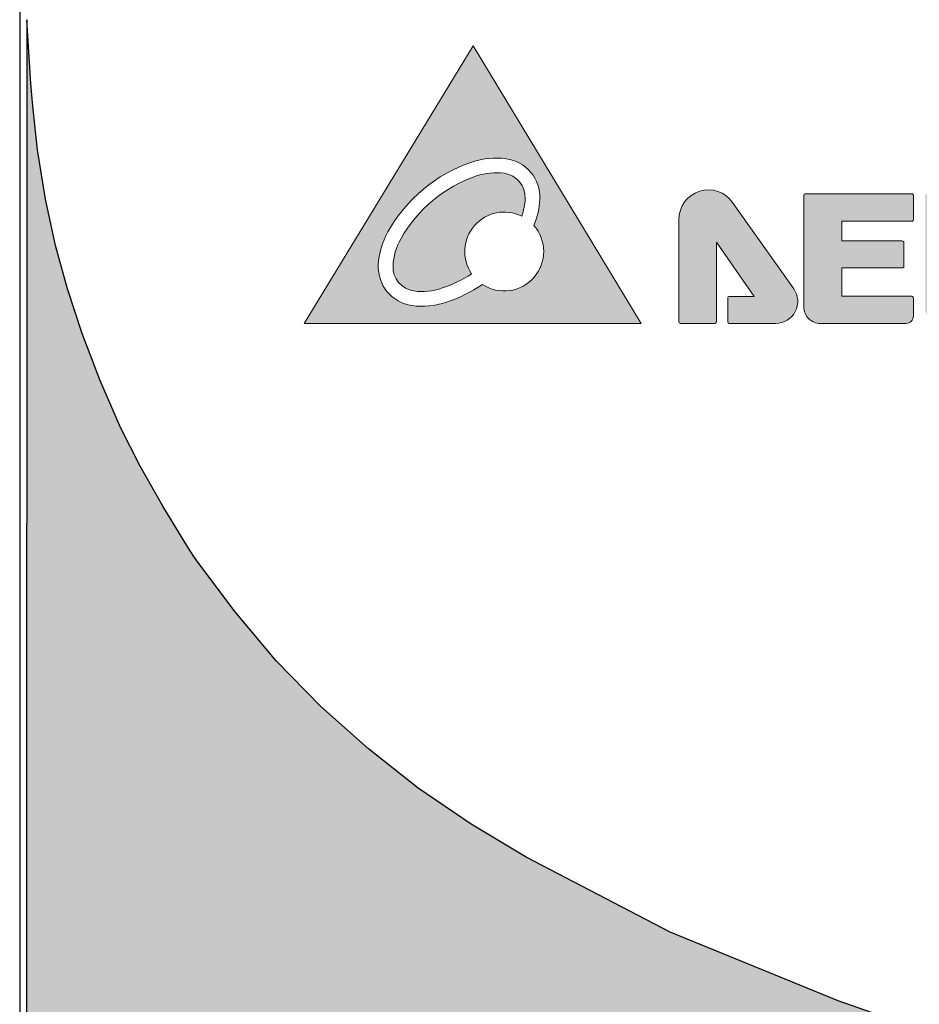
# Model space of a CAD drawing. Header units: inches. Extents: x 0 to 5108, y 0 to 2887.
# Tile 6 of 7: x 311 to 337, y 155 to 183. Entities that reach past the tile are written whole.
import ezdxf

# ---------------------------------------------------------------- set-up
doc = ezdxf.new("R2010")
doc.units = ezdxf.units.IN
doc.header["$MEASUREMENT"] = 0

msp = doc.modelspace()

# ---------------------------------------------------------------- hatches: boundary and pattern name
msp.add_hatch(color=18).paths.add_polyline_path([(360.7479356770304, 136.8534988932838), (360.3973909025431, 138.039693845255), (359.9889799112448, 139.1147081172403), (359.5232489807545, 140.0722919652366), (359.4440339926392, 140.2261081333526), (359.3429689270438, 140.3877797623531), (359.2434196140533, 140.5681607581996), (359.1398045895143, 140.7652557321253), (359.0241959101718, 140.9767672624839), (358.8970675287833, 141.2037032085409), (358.7612915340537, 141.4486616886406), (357.9070011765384, 142.7637152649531), (356.9314369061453, 143.9864488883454), (355.8942011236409, 145.148553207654), (354.7660104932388, 146.2496857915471), (353.5458271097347, 147.2281795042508), (352.2339977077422, 148.1153846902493), (350.8918427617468, 148.8799466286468), (349.4590753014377, 149.5528754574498), (347.9949509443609, 150.1338224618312), (347.3506310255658, 150.3840793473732), (346.0426696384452, 150.8991167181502), (340.0050616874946, 153.0731446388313), (334.5448334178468, 154.987474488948), (329.695972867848, 156.9647085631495), (325.5456242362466, 159.1250477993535), (323.9595695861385, 160.0735951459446), (322.4344995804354, 161.1130886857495), (321.0017646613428, 162.2445597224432), (319.6282919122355, 163.4680106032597), (318.347498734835, 164.7830944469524), (317.158007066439, 166.1894668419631), (316.0598148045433, 167.6574999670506), (315.9734831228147, 167.7896849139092), (315.8874357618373, 167.9238043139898), (315.8007721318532, 168.0592164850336), (315.0715568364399, 169.2348465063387), (314.4207929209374, 170.3842333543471), (313.8603944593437, 171.5061722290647), (313.2628768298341, 172.8748591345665), (312.7520042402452, 174.2060780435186), (312.3251985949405, 175.4967352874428), (311.982576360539, 176.7476411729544), (311.69397606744, 178.0839767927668), (311.465931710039, 179.5048203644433), (311.3938175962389, 180.1238380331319), (311.3334825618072, 180.7618903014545), (311.2724531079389, 181.4178956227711), (311.1520049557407, 183.2524175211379), (311.1462784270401, 113.50277137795, 0.4142343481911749), (312.1462784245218, 112.5027004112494, -1.77416811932e-05), (312.1462074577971, 112.50270041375), (359.7462073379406, 112.4993223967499, 0.4142361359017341), (360.7462783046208, 113.4993284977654, -1.92675647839e-05), (360.7462783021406, 113.4992514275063)])
at = {"lineweight": 0}
h = msp.add_hatch(color=256, dxfattribs=at)
edge = h.paths.add_edge_path()
edge.add_arc((343.6999087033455, 175.2320477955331), 0.0433137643, 359.9959339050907, 449.9959339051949)
edge.add_line((343.6999117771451, 175.2753615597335), (342.9784398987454, 175.2754127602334))
edge.add_line((342.9784398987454, 175.2754127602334), (344.0705767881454, 176.8458353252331))
edge.add_line((344.0705767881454, 176.8458353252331), (344.0704134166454, 174.5437487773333))
edge.add_arc((344.1137271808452, 174.543745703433), 0.0433137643, 179.9959339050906, 269.9959339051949)
edge.add_line((344.1137241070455, 174.5004319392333), (345.1079727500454, 174.5003613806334))
edge.add_arc((345.1079758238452, 174.5436751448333), 0.0433137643, 269.9959339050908, 359.9959339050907)
edge.add_line((345.1512895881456, 174.5436720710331), (345.1514991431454, 177.4965338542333))
edge.add_arc((344.2996807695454, 177.4965943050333), 0.8518183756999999, 359.9959339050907, 504.722814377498)
edge.add_line((343.6042838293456, 177.9885471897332), (341.8418559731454, 175.4972782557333))
edge.add_arc((342.3576559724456, 175.1323797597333), 0.6318231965, 144.7228143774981, 269.9959339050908)
edge.add_line((342.3576111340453, 174.5005565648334), (343.6998567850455, 174.5004613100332))
edge.add_arc((343.6998598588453, 174.5437750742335), 0.0433137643, 269.9959339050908, 359.9959339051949)
edge.add_line((343.7431736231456, 174.5437720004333), (343.7432224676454, 175.2320447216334))
edge = h.paths.add_edge_path()
edge.add_arc((337.0948621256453, 178.1903584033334), 0.0433137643, 89.99593390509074, 179.9959339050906)
edge.add_line((337.0515483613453, 178.1903614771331), (337.0513182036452, 174.9471840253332))
edge.add_arc((337.4975690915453, 174.9471523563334), 0.446250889, 179.9959339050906, 269.9959339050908)
edge.add_line((337.4975374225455, 174.5009014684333), (339.7052822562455, 174.5007447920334))
edge.add_arc((339.7052975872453, 174.7167748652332), 0.2160300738, 269.9959339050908, 359.9959339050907)
edge.add_line((339.9213276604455, 174.7167595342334), (339.9213642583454, 175.2324651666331))
edge.add_arc((339.8780504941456, 175.2324682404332), 0.0433137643, 359.9959339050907, 449.9959339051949)
edge.add_line((339.8780535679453, 175.2757820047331), (338.1129683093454, 175.2759072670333))
edge.add_line((338.1129683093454, 175.2759072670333), (338.1131751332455, 178.1902861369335))
edge.add_arc((338.0698613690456, 178.1902892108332), 0.0433137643, 359.9959339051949, 449.9959339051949)
edge.add_line((338.0698644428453, 178.2336029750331), (337.0948651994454, 178.2336721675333))
edge = h.paths.add_edge_path()
edge.add_arc((342.3688935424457, 178.1842391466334), 0.0433137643, 359.9959339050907, 449.9959339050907)
edge.add_line((342.3688966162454, 178.2275529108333), (339.1708155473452, 178.2277798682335))
edge.add_arc((339.1708124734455, 178.1844661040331), 0.0433137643, 89.99593390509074, 179.9959339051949)
edge.add_line((339.1274987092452, 178.1844691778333), (339.1274492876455, 177.4880639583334))
edge.add_arc((339.1707630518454, 177.4880608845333), 0.0433137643, 179.9959339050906, 269.9959339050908)
edge.add_line((339.1707599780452, 177.4447471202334), (340.2514954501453, 177.4446704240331))
edge.add_line((340.2514954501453, 177.4446704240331), (340.2512896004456, 174.5440198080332))
edge.add_arc((340.2946033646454, 174.544016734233), 0.0433137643, 179.9959339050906, 269.9959339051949)
edge.add_line((340.2946002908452, 174.5007029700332), (341.0886761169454, 174.5006466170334))
edge.add_arc((341.0886914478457, 174.7166766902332), 0.2160300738, 269.9959339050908, 359.9959339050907)
edge.add_line((341.3047215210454, 174.7166613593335), (341.3049151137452, 177.4445956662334))
edge.add_line((341.3049151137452, 177.4445956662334), (342.3688410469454, 177.4445201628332))
edge.add_arc((342.3688441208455, 177.4878339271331), 0.0433137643, 269.9959339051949, 359.9959339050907)
edge.add_line((342.4121578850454, 177.4878308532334), (342.4122073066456, 178.1842360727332))
edge = h.paths.add_edge_path()
edge.add_arc((336.6682326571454, 178.1931492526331), 0.0433137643, 359.9959339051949, 449.9959339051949)
edge.add_line((336.6682357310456, 178.2364630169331), (333.5948654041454, 178.2366811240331))
edge.add_arc((333.5948623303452, 178.1933673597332), 0.0433137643, 89.99593390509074, 179.9959339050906)
edge.add_line((333.5515485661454, 178.1933704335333), (333.5513203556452, 174.9776329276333))
edge.add_arc((334.0277717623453, 174.9775991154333), 0.4764514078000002, 179.9959339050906, 269.9959339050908)
edge.add_line((334.0277379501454, 174.5011477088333), (336.4952543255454, 174.500972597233))
edge.add_arc((336.4952696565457, 174.7170026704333), 0.2160300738, 269.9959339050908, 359.9959339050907)
edge.add_line((336.7112997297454, 174.7169873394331), (336.7113369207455, 175.2410493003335))
edge.add_arc((336.6680231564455, 175.2410523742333), 0.0433137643, 359.9959339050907, 449.9959339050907)
edge.add_line((336.6680262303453, 175.284366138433), (334.6521018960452, 175.2845092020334))
edge.add_line((334.6521018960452, 175.2845092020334), (334.6521597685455, 176.0999973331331))
edge.add_line((334.6521597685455, 176.0999973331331), (336.3906878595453, 176.0998739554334))
edge.add_arc((336.3906909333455, 176.1431877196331), 0.0433137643, 269.9959339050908, 359.9959339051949)
edge.add_line((336.4340046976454, 176.1431846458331), (336.4340537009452, 176.8336956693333))
edge.add_arc((336.3907399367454, 176.8336987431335), 0.0433137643, 359.9959339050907, 449.9959339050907)
edge.add_line((336.3907430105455, 176.8770125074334), (334.6522149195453, 176.8771358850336))
edge.add_line((334.6522149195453, 176.8771358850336), (334.6522553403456, 177.4467092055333))
edge.add_line((334.6522553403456, 177.4467092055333), (336.6681796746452, 177.4465661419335))
edge.add_arc((336.6681827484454, 177.4898799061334), 0.0433137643, 269.9959339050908, 359.9959339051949)
edge.add_line((336.7114965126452, 177.4898768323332), (336.7115464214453, 178.1931461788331))
edge = h.paths.add_edge_path()
edge.add_arc((331.4027682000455, 175.2329204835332), 0.0433137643, 89.99593390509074, 179.9959339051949)
edge.add_line((331.3594544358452, 175.2329235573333), (331.3594055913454, 174.5446508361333))
edge.add_arc((331.4027193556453, 174.5446477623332), 0.0433137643, 179.9959339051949, 269.9959339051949)
edge.add_line((331.4027162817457, 174.5013339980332), (332.7449619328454, 174.5012387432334))
edge.add_arc((332.7450067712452, 175.1330619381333), 0.6318231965, 269.9959339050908, 395.2690534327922)
edge.add_line((333.2608585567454, 175.4978872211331), (331.4987843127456, 177.9894062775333))
edge.add_arc((330.8033175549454, 177.4975520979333), 0.8518183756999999, 35.26905343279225, 179.9959339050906)
edge.add_line((329.9514991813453, 177.4976125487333), (329.9512896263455, 174.5447507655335))
edge.add_arc((329.9946033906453, 174.5447476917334), 0.0433137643, 179.9959339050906, 269.9959339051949)
edge.add_line((329.9946003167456, 174.5014339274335), (330.9888489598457, 174.5013633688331))
edge.add_arc((330.9888520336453, 174.5446771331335), 0.0433137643, 269.9959339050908, 359.9959339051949)
edge.add_line((331.0321657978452, 174.5446740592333), (331.0323291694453, 176.8467606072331))
edge.add_line((331.0323291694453, 176.8467606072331), (332.1242431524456, 175.2761830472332))
edge.add_line((332.1242431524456, 175.2761830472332), (331.4027712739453, 175.276234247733))
edge = h.paths.add_edge_path(flags=0)
edge.add_arc((324.8194829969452, 178.1314851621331), 0.7013113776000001, 357.4488914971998, 442.0053734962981)
edge.add_arc((324.6773805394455, 177.1196851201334), 1.723041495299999, 82.00537349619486, 108.8847205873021)
edge.add_arc((325.4133733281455, 174.9681540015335), 3.9969745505, 108.8847205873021, 150.5695444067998)
edge.add_arc((323.4328850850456, 176.0854891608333), 1.723041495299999, 150.5695444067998, 177.4488914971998)
edge.add_arc((322.4121675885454, 176.1309669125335), 0.7013113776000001, 177.4488914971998, 262.0053734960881)
edge.add_arc((322.5542700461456, 177.1427669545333), 1.723041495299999, 262.0053734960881, 288.8847205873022)
edge.add_arc((321.8182772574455, 179.2942980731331), 3.9969745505, 288.8847205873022, 302.7020896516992)
edge.add_arc((324.9165081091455, 176.5728214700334), 1.1372773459, 63.737933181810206, 214.3644502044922, ccw=False)
edge.add_arc((323.7987655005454, 178.1769629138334), 1.723041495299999, 340.1789750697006, 357.4488914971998)
edge = h.paths.add_edge_path(flags=16)
edge.add_arc((324.8194829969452, 178.1314851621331), 1.126014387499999, 357.4488914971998, 442.0053734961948)
edge.add_arc((324.6773805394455, 177.1196851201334), 2.147744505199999, 82.00537349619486, 108.8847205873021)
edge.add_arc((325.4133733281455, 174.9681540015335), 4.4216775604, 108.8847205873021, 150.5695444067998)
edge.add_arc((323.4328850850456, 176.0854891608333), 2.147744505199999, 150.5695444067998, 177.4488914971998)
edge.add_arc((322.4121675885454, 176.1309669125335), 1.126014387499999, 177.4488914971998, 262.0053734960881)
edge.add_arc((322.5542700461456, 177.1427669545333), 2.147744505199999, 262.0053734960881, 288.8847205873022)
edge.add_arc((321.8182772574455, 179.2942980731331), 4.4216775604, 288.8847205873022, 303.9362456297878)
edge.add_arc((324.9165081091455, 176.5728214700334), 1.1372773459, 236.3769550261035, 401.3654476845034)
edge.add_arc((323.7987655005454, 178.1769629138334), 2.147744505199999, 336.6119512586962, 357.4488914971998)
h.paths.add_polyline_path([(319.1512865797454, 174.5022034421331), (328.8608180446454, 174.5015143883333), (324.0187386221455, 182.5018580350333)])

# ---------------------------------------------------------------- linework, layer by layer
for p, q in [((310.9499969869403, 208.9999972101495), (310.9499969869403, 111.4999972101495)), ((311.1520049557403, 183.2524175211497), (311.1462784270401, 113.50277137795)), ((311.2724531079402, 181.4178956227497), (311.1520049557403, 183.2524175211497)), ((317.1580070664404, 166.1894668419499), (316.0598148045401, 167.6574999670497)), ((318.3474987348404, 164.7830944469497), (317.1580070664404, 166.1894668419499)), ((319.62829191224, 163.4680106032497), (318.3474987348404, 164.7830944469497)), ((321.0017646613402, 162.2445597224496), (319.62829191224, 163.4680106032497)), ((322.4344995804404, 161.1130886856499), (321.0017646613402, 162.2445597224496)), ((323.9595695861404, 160.0735951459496), (322.4344995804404, 161.1130886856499)), ((325.5456242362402, 159.1250477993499), (323.9595695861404, 160.0735951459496))]:
    msp.add_line(p, q)
for p, q in [((324.0187386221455, 182.5018580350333), (319.1512865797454, 174.5022034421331)), ((328.8608180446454, 174.5015143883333), (324.0187386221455, 182.5018580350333)), ((333.5515485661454, 178.1933704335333), (333.5513203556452, 174.9776329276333)), ((336.6682357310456, 178.2364630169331), (333.5948654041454, 178.2366811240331)), ((336.7114965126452, 177.4898768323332), (336.7115464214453, 178.1931461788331)), ((333.2608585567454, 175.4978872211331), (331.4987843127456, 177.9894062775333)), ((329.9514991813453, 177.4976125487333), (329.9512896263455, 174.5447507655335)), ((334.6522149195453, 176.8771358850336), (334.6522553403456, 177.4467092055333)), ((334.6522553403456, 177.4467092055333), (336.6681796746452, 177.4465661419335)), ((331.0321657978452, 174.5446740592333), (331.0323291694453, 176.8467606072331)), ((331.0323291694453, 176.8467606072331), (332.1242431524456, 175.2761830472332)), ((336.3907430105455, 176.8770125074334), (334.6522149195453, 176.8771358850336)), ((336.4340046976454, 176.1431846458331), (336.4340537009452, 176.8336956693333)), ((334.6521018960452, 175.2845092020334), (334.6521597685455, 176.0999973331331)), ((334.6521597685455, 176.0999973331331), (336.3906878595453, 176.0998739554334)), ((331.3594544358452, 175.2329235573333), (331.3594055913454, 174.5446508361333)), ((332.1242431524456, 175.2761830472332), (331.4027712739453, 175.276234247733)), ((336.6680262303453, 175.284366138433), (334.6521018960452, 175.2845092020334)), ((336.7112997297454, 174.7169873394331), (336.7113369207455, 175.2410493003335)), ((319.1512865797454, 174.5022034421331), (328.8608180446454, 174.5015143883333)), ((329.9946003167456, 174.5014339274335), (330.9888489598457, 174.5013633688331)), ((331.4027162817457, 174.5013339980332), (332.7449619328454, 174.5012387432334)), ((334.0277379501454, 174.5011477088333), (336.4952543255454, 174.500972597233))]:
    msp.add_line(p, q, dxfattribs=at)
for points in [[(311.4659317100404, 179.5048203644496), (311.3938175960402, 180.1238380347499), (311.3334825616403, 180.7618903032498), (311.2724531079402, 181.4178956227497)], [(312.3251985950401, 175.4967352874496), (311.9825763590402, 176.7476411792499), (311.6939760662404, 178.0839767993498), (311.4659317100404, 179.5048203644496)], [(313.8603944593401, 171.5061722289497), (313.2628768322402, 172.8748591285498), (312.7520042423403, 174.2060780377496), (312.3251985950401, 175.4967352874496)], [(315.8007721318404, 168.05921648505), (315.0715568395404, 169.2348465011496), (314.42079292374, 170.3842333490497), (313.8603944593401, 171.5061722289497)], [(316.0598148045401, 167.6574999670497), (315.9734831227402, 167.7896849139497), (315.8874357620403, 167.9238043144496), (315.8007721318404, 168.05921648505)], [(346.0426696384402, 150.8991167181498), (340.0050617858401, 153.07314460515), (334.5448335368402, 154.9874744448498), (329.6959729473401, 156.9647085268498), (325.5456242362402, 159.1250477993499)]]:
    msp.add_lwpolyline(points)
for centre, radius, start, end in [((325.4133733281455, 174.9681540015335), 4.4216775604, 108.8847205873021, 150.5695444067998), ((324.6773805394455, 177.1196851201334), 2.147744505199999, 82.00537349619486, 108.8847205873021), ((324.8194829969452, 178.1314851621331), 1.126014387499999, 357.4488914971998, 82.00537349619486), ((325.4133733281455, 174.9681540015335), 3.9969745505, 108.8847205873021, 150.5695444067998), ((324.6773805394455, 177.1196851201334), 1.723041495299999, 82.00537349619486, 108.8847205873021), ((324.8194829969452, 178.1314851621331), 0.7013113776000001, 357.4488914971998, 82.00537349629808), ((330.8033175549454, 177.4975520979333), 0.8518183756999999, 35.26905343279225, 179.9959339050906), ((333.5948623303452, 178.1933673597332), 0.0433137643, 89.99593390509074, 179.9959339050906), ((336.6682326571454, 178.1931492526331), 0.0433137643, 359.9959339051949, 89.99593390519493), ((323.7987655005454, 178.1769629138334), 1.723041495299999, 340.1789750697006, 357.4488914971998), ((323.7987655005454, 178.1769629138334), 2.147744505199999, 336.6119512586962, 357.4488914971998), ((324.9165081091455, 176.5728214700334), 1.1372773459, 63.73793318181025, 214.3644502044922), ((324.9165081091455, 176.5728214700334), 1.1372773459, 236.3769550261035, 41.36544768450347), ((336.6681827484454, 177.4898799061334), 0.0433137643, 269.9959339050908, 359.9959339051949), ((323.4328850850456, 176.0854891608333), 2.147744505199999, 150.5695444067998, 177.4488914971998), ((323.4328850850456, 176.0854891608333), 1.723041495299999, 150.5695444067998, 177.4488914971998), ((336.3907399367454, 176.8336987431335), 0.0433137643, 359.9959339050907, 89.99593390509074), ((322.4121675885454, 176.1309669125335), 1.126014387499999, 177.4488914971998, 262.0053734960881), ((322.4121675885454, 176.1309669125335), 0.7013113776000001, 177.4488914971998, 262.0053734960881), ((321.8182772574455, 179.2942980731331), 3.9969745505, 288.8847205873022, 302.7020896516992), ((336.3906909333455, 176.1431877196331), 0.0433137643, 269.9959339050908, 359.9959339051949), ((321.8182772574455, 179.2942980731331), 4.4216775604, 288.8847205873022, 303.9362456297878), ((322.5542700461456, 177.1427669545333), 1.723041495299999, 262.0053734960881, 288.8847205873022), ((332.7450067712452, 175.1330619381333), 0.6318231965, 269.9959339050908, 35.26905343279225), ((322.5542700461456, 177.1427669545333), 2.147744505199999, 262.0053734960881, 288.8847205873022), ((331.4027682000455, 175.2329204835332), 0.0433137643, 89.99593390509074, 179.9959339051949), ((336.6680231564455, 175.2410523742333), 0.0433137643, 359.9959339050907, 89.99593390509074), ((334.0277717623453, 174.9775991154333), 0.4764514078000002, 179.9959339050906, 269.9959339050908), ((329.9946033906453, 174.5447476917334), 0.0433137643, 179.9959339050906, 269.9959339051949), ((330.9888520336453, 174.5446771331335), 0.0433137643, 269.9959339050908, 359.9959339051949), ((331.4027193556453, 174.5446477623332), 0.0433137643, 179.9959339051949, 269.9959339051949), ((336.4952696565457, 174.7170026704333), 0.2160300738, 269.9959339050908, 359.9959339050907)]:
    msp.add_arc(centre, radius, start, end, dxfattribs=at)

doc.saveas('drawing.dxf')
